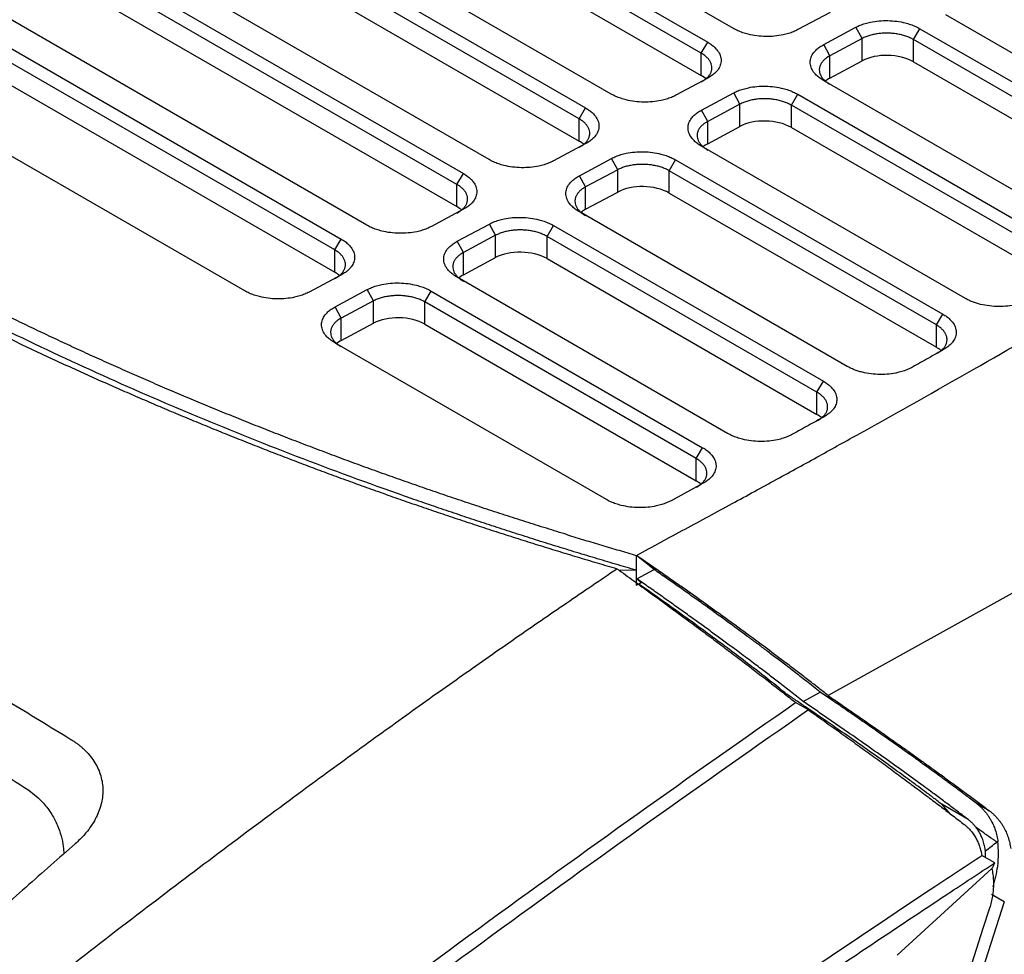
# Model space of a CAD drawing. Header units: millimetres. Extents: x -508 to 796, y -404 to 760.
# Tile 113 of 116: x 695 to 749, y 654 to 706. Entities that reach past the tile are written whole.
import ezdxf

# ---------------------------------------------------------------- set-up
doc = ezdxf.new("R2010")
doc.units = ezdxf.units.MM

msp = doc.modelspace()

# ---------------------------------------------------------------- linework, layer by layer
at = {"color": 7, "linetype": 'Continuous', "lineweight": 25}
for p, q in [((734.241, 705.059), (703.836, 722.612)), ((702.422, 721.853), (732.828, 704.3)), ((732.475, 703.702), (702.069, 721.255)), ((702.069, 720.029), (732.475, 702.477)), ((727.528, 701.454), (697.122, 719.007)), ((695.709, 718.248), (726.115, 700.696)), ((725.761, 700.098), (695.356, 717.65)), ((695.356, 716.425), (725.761, 698.872)), ((720.815, 697.85), (690.409, 715.402)), ((688.996, 714.643), (719.401, 697.091)), ((719.048, 696.493), (688.642, 714.045)), ((688.642, 712.82), (719.048, 695.267)), ((714.101, 694.245), (683.696, 711.798)), ((682.282, 711.039), (712.688, 693.486)), ((712.334, 692.888), (681.929, 710.441)), ((681.929, 709.215), (712.334, 691.662)), ((707.388, 690.64), (676.982, 708.193)), ((739.554, 705.942), (737.789, 704.995)), ((759.607, 697.897), (745.905, 705.807)), ((739.203, 704.178), (740.968, 705.126)), ((741.309, 704.507), (740.968, 705.126)), ((744.138, 704.45), (744.491, 705.048)), ((744.491, 705.048), (758.556, 696.928)), ((741.309, 704.507), (739.544, 703.559)), ((741.309, 703.281), (741.309, 704.507)), ((732.475, 703.702), (732.828, 704.3)), ((739.544, 703.559), (739.203, 704.178)), ((758.202, 696.33), (744.138, 704.45)), ((744.138, 703.224), (744.138, 704.45)), ((732.475, 702.477), (732.475, 703.702)), ((739.544, 702.333), (739.544, 703.559)), ((739.544, 702.333), (741.309, 703.281)), ((744.138, 703.224), (758.202, 695.105)), ((732.841, 702.337), (731.076, 701.39)), ((753.366, 694.019), (739.191, 702.202)), ((732.49, 700.573), (734.255, 701.521)), ((734.596, 700.902), (734.255, 701.521)), ((737.424, 700.845), (737.778, 701.443)), ((737.778, 701.443), (752.211, 693.111)), ((734.596, 700.902), (732.831, 699.954)), ((734.596, 699.676), (734.596, 700.902)), ((751.858, 692.513), (737.424, 700.845)), ((737.424, 699.619), (737.424, 700.845)), ((725.761, 700.098), (726.115, 700.696)), ((732.831, 699.954), (732.49, 700.573)), ((725.761, 698.872), (725.761, 700.098)), ((732.831, 698.728), (732.831, 699.954)), ((732.831, 698.728), (734.596, 699.676)), ((737.424, 699.619), (751.858, 691.287)), ((726.127, 698.733), (724.362, 697.785)), ((746.987, 690.221), (732.478, 698.597)), ((725.776, 696.968), (727.541, 697.916)), ((727.883, 697.297), (727.541, 697.916)), ((730.711, 697.24), (731.064, 697.838)), ((731.064, 697.838), (745.747, 689.362)), ((719.048, 696.493), (719.401, 697.091)), ((726.118, 696.349), (725.776, 696.968)), ((727.883, 697.297), (726.118, 696.349)), ((727.883, 696.071), (727.883, 697.297)), ((745.393, 688.764), (730.711, 697.24)), ((730.711, 696.014), (730.711, 697.24)), ((719.048, 695.267), (719.048, 696.493)), ((726.118, 695.124), (726.118, 696.349)), ((726.118, 695.124), (727.883, 696.071)), ((730.711, 696.014), (745.393, 687.538)), ((719.414, 695.128), (717.649, 694.18)), ((740.496, 686.488), (725.764, 694.992)), ((719.063, 693.364), (720.828, 694.311)), ((721.169, 693.692), (720.828, 694.311)), ((723.998, 693.635), (724.351, 694.233)), ((724.351, 694.233), (739.186, 685.669)), ((721.169, 693.692), (719.404, 692.744)), ((721.169, 692.466), (721.169, 693.692)), ((712.334, 692.888), (712.688, 693.486)), ((719.404, 692.744), (719.063, 693.364)), ((738.833, 685.071), (723.998, 693.635)), ((723.998, 692.409), (723.998, 693.635)), ((712.334, 691.662), (712.334, 692.888)), ((719.404, 691.519), (719.404, 692.744)), ((719.404, 691.519), (721.169, 692.466)), ((723.998, 692.409), (738.833, 683.845)), ((712.7, 691.523), (710.935, 690.575)), ((733.913, 682.808), (719.051, 691.387)), ((780.625, 691.319), (739.448, 668.393)), ((712.35, 689.759), (714.115, 690.706)), ((714.456, 690.087), (714.115, 690.706)), ((717.284, 690.03), (717.637, 690.628)), ((717.637, 690.628), (732.55, 682.02)), ((714.456, 690.087), (712.691, 689.139)), ((714.456, 688.862), (714.456, 690.087)), ((732.197, 681.422), (717.284, 690.03)), ((717.284, 688.805), (717.284, 690.03)), ((712.691, 689.139), (712.35, 689.759)), ((745.393, 688.764), (745.747, 689.362)), ((712.691, 687.914), (712.691, 689.139)), ((712.691, 687.914), (714.456, 688.862)), ((717.284, 688.805), (732.197, 680.196)), ((745.393, 687.538), (745.393, 688.764)), ((727.26, 679.168), (712.337, 687.782)), ((738.833, 685.071), (739.186, 685.669)), ((738.833, 683.845), (738.833, 685.071)), ((732.197, 681.422), (732.55, 682.02)), ((732.197, 680.196), (732.197, 681.422)), ((732.574, 680.063), (730.816, 679.108)), ((728.909, 675.286), (728.909, 676.103)), ((729.885, 675.322), (728.909, 676.103)), ((727.929, 675.303), (728.905, 675.284)), ((728.909, 675.286), (728.905, 675.284)), ((728.905, 675.284), (728.905, 674.467)), ((728.939, 674.808), (729.885, 675.322)), ((728.939, 674.808), (729.181, 674.615)), ((728.905, 674.467), (729.181, 674.615)), ((729.181, 674.615), (729.085, 674.534)), ((738.075, 668.067), (739.006, 668.589)), ((738.367, 667.605), (737.66, 668.014)), ((746.156, 661.896), (745.697, 662.421)), ((747.135, 661.591), (745.698, 662.421)), ((748.299, 662.069), (747.574, 662.488)), ((699.319, 661.883), (699.421, 662.179)), ((748.777, 660.378), (748.715, 660.344)), ((748.602, 659.201), (747.895, 659.609)), ((748.09, 659.496), (748.088, 659.859)), ((748.445, 658.886), (743.238, 654.122)), ((749.127, 657.055), (748.42, 657.464)), ((749.127, 657.055), (730.736, 599.776)), ((748.316, 656.713), (747.952, 655.589)), ((747.952, 655.589), (730.271, 600.9))]:
    msp.add_line(p, q, dxfattribs=at)
for centre, start_param, end_param in [((742.724, 702.465), 0.801672, 2.372468), ((731.06, 701.717), 0.585755, 0.801672), ((740.959, 701.517), 2.372468, 2.595382), ((736.01, 698.86), 0.801672, 2.372468), ((724.347, 698.112), 0.585755, 0.801672), ((734.245, 697.912), 2.372468, 2.595382), ((729.297, 695.255), 0.801672, 2.372468), ((717.634, 694.507), 0.585756, 0.801672), ((727.532, 694.307), 2.372468, 2.595382), ((722.583, 691.65), 0.801672, 2.372468), ((710.92, 690.903), 0.585755, 0.801672), ((720.818, 690.702), 2.372468, 2.595382), ((715.87, 688.045), 0.801672, 2.372468), ((714.105, 687.097), 2.372468, 2.595382), ((743.979, 686.779), 0.603018, 0.801672), ((737.419, 683.086), 0.603955, 0.801672), ((730.782, 679.436), 0.586189, 0.801672)]:
    msp.add_ellipse(centre, major_axis=(2, -0.058), ratio=0.556797, start_param=start_param, end_param=end_param, dxfattribs=at)
for points, knots in [([(737.789, 704.995), (737.749, 704.974), (737.67, 704.933), (737.543, 704.878), (737.41, 704.827), (737.272, 704.782), (737.127, 704.741), (736.878, 704.683), (736.51, 704.626), (736.018, 704.609), (735.525, 704.644), (735.103, 704.723), (734.758, 704.824), (734.482, 704.93), (734.322, 705.016), (734.241, 705.059)], [0, 0, 0, 0, 0.042047, 0.08372, 0.125195, 0.166648, 0.208256, 0.250196, 0.375104, 0.500046, 0.624954, 0.749882, 0.833477, 0.916356, 1, 1, 1, 1]), ([(740.968, 705.126), (741.008, 705.146), (741.086, 705.187), (741.213, 705.242), (741.345, 705.292), (741.483, 705.336), (741.627, 705.376), (741.875, 705.433), (742.242, 705.487), (742.731, 705.502), (743.22, 705.465), (743.638, 705.384), (743.979, 705.283), (744.252, 705.177), (744.411, 705.091), (744.491, 705.048)], [0, 0, 0, 0, 0.041981, 0.083606, 0.125055, 0.166514, 0.208167, 0.250194, 0.374984, 0.50004, 0.624824, 0.749879, 0.833327, 0.916227, 1, 1, 1, 1]), ([(744.138, 704.45), (744.105, 704.468), (744.039, 704.505), (743.933, 704.555), (743.822, 704.6), (743.708, 704.641), (743.59, 704.677), (743.469, 704.709), (743.346, 704.736), (743.222, 704.758), (743.096, 704.776), (742.971, 704.789), (742.845, 704.798), (742.679, 704.804), (742.47, 704.8), (742.221, 704.779), (741.975, 704.739), (741.737, 704.68), (741.51, 704.604), (741.377, 704.539), (741.309, 704.507)], [0, 0, 0, 0, 0.043791, 0.087213, 0.130267, 0.172952, 0.215269, 0.257217, 0.298797, 0.340009, 0.380853, 0.42133, 0.461439, 0.501181, 0.57999, 0.660528, 0.742798, 0.826799, 0.912533, 1, 1, 1, 1]), ([(728.909, 676.103), (729.804, 676.585), (731.559, 677.531), (734.129, 678.925), (736.586, 680.266), (738.928, 681.554), (742.554, 683.562), (747.334, 686.251), (753.272, 689.682), (758.908, 693.046), (763.391, 695.82), (766.738, 697.956), (769.075, 699.477), (771.342, 700.985), (773.544, 702.479), (774.973, 703.477), (775.681, 703.972)], [0, 0, 0, 0, 0.054533, 0.106893, 0.157081, 0.205097, 0.250942, 0.38087, 0.502501, 0.625456, 0.742417, 0.795771, 0.848201, 0.899712, 0.95031, 1, 1, 1, 1]), ([(732.828, 704.3), (732.866, 704.278), (732.942, 704.232), (733.045, 704.16), (733.14, 704.084), (733.226, 704.006), (733.304, 703.924), (733.416, 703.784), (733.53, 703.578), (733.58, 703.305), (733.535, 703.033), (733.409, 702.802), (733.242, 702.615), (733.063, 702.466), (732.915, 702.38), (732.841, 702.337)], [0, 0, 0, 0, 0.042051, 0.083727, 0.125202, 0.166653, 0.208259, 0.250195, 0.375086, 0.500045, 0.62495, 0.749883, 0.833484, 0.916365, 1, 1, 1, 1]), ([(739.191, 702.202), (739.153, 702.225), (739.077, 702.27), (738.973, 702.343), (738.878, 702.419), (738.792, 702.499), (738.715, 702.581), (738.603, 702.723), (738.491, 702.931), (738.447, 703.206), (738.496, 703.48), (738.627, 703.711), (738.797, 703.899), (738.979, 704.048), (739.128, 704.135), (739.203, 704.178)], [0, 0, 0, 0, 0.041982, 0.083605, 0.125054, 0.166512, 0.208165, 0.250194, 0.374964, 0.500038, 0.624818, 0.749876, 0.833341, 0.916242, 1, 1, 1, 1]), ([(732.475, 702.126), (732.506, 702.144), (732.569, 702.178), (732.655, 702.235), (732.733, 702.294), (732.803, 702.356), (732.864, 702.42), (732.917, 702.485), (732.962, 702.553), (732.998, 702.621), (733.026, 702.69), (733.046, 702.759), (733.058, 702.828), (733.063, 702.921), (733.05, 703.039), (733.002, 703.181), (732.921, 703.322), (732.806, 703.457), (732.659, 703.587), (732.537, 703.664), (732.475, 703.702)], [0, 0, 0, 0, 0.043708, 0.087031, 0.12997, 0.172524, 0.214694, 0.25648, 0.297881, 0.338899, 0.379532, 0.419782, 0.459648, 0.499131, 0.57908, 0.66044, 0.74321, 0.827393, 0.912989, 1, 1, 1, 1]), ([(739.544, 703.559), (739.512, 703.541), (739.449, 703.506), (739.363, 703.449), (739.284, 703.389), (739.214, 703.327), (739.153, 703.263), (739.1, 703.197), (739.056, 703.129), (739.02, 703.061), (738.992, 702.992), (738.972, 702.923), (738.961, 702.853), (738.956, 702.761), (738.97, 702.643), (739.018, 702.502), (739.099, 702.362), (739.215, 702.227), (739.361, 702.098), (739.483, 702.022), (739.544, 701.983)], [0, 0, 0, 0, 0.044155, 0.087878, 0.131167, 0.174024, 0.216448, 0.258439, 0.299998, 0.341125, 0.381819, 0.422081, 0.461912, 0.50131, 0.581066, 0.662164, 0.744605, 0.828391, 0.913522, 1, 1, 1, 1]), ([(734.255, 701.521), (734.294, 701.541), (734.373, 701.582), (734.499, 701.637), (734.631, 701.687), (734.769, 701.731), (734.914, 701.771), (735.161, 701.828), (735.528, 701.882), (736.017, 701.897), (736.507, 701.86), (736.924, 701.779), (737.265, 701.678), (737.538, 701.572), (737.698, 701.486), (737.778, 701.443)], [0, 0, 0, 0, 0.041984, 0.08361, 0.12506, 0.166519, 0.208169, 0.250194, 0.374984, 0.50004, 0.624824, 0.749879, 0.833333, 0.916232, 1, 1, 1, 1]), ([(731.076, 701.39), (731.036, 701.369), (730.957, 701.328), (730.83, 701.273), (730.697, 701.222), (730.558, 701.177), (730.414, 701.136), (730.165, 701.078), (729.797, 701.022), (729.304, 701.004), (728.811, 701.039), (728.389, 701.118), (728.045, 701.219), (727.769, 701.325), (727.609, 701.411), (727.528, 701.454)], [0, 0, 0, 0, 0.042047, 0.08372, 0.125195, 0.166648, 0.208256, 0.250196, 0.375104, 0.500046, 0.624954, 0.749882, 0.833477, 0.916356, 1, 1, 1, 1]), ([(737.424, 700.845), (737.391, 700.863), (737.325, 700.9), (737.219, 700.95), (737.108, 700.995), (736.994, 701.036), (736.876, 701.073), (736.755, 701.104), (736.632, 701.131), (736.508, 701.154), (736.382, 701.171), (736.257, 701.185), (736.132, 701.193), (735.966, 701.199), (735.757, 701.195), (735.508, 701.174), (735.262, 701.134), (735.024, 701.075), (734.797, 700.999), (734.663, 700.934), (734.596, 700.902)], [0, 0, 0, 0, 0.043851, 0.087322, 0.130414, 0.173126, 0.215459, 0.257413, 0.298988, 0.340183, 0.381001, 0.421439, 0.461499, 0.501181, 0.579975, 0.660504, 0.742771, 0.826775, 0.912518, 1, 1, 1, 1]), ([(726.115, 700.696), (726.153, 700.673), (726.228, 700.627), (726.332, 700.555), (726.427, 700.48), (726.513, 700.401), (726.59, 700.319), (726.703, 700.179), (726.817, 699.973), (726.866, 699.7), (726.822, 699.428), (726.695, 699.197), (726.528, 699.01), (726.349, 698.861), (726.201, 698.776), (726.127, 698.733)], [0, 0, 0, 0, 0.042051, 0.083727, 0.125202, 0.166653, 0.208259, 0.250195, 0.375086, 0.500045, 0.62495, 0.749883, 0.833484, 0.916365, 1, 1, 1, 1]), ([(732.478, 698.597), (732.439, 698.62), (732.363, 698.666), (732.26, 698.739), (732.164, 698.815), (732.078, 698.894), (732.001, 698.976), (731.89, 699.118), (731.778, 699.326), (731.733, 699.601), (731.783, 699.875), (731.914, 700.106), (732.084, 700.294), (732.266, 700.444), (732.415, 700.53), (732.49, 700.573)], [0, 0, 0, 0, 0.041974, 0.083594, 0.125041, 0.166501, 0.208158, 0.250194, 0.374974, 0.500038, 0.624811, 0.749876, 0.833344, 0.916246, 1, 1, 1, 1]), ([(725.761, 698.522), (725.793, 698.539), (725.856, 698.574), (725.942, 698.63), (726.019, 698.689), (726.089, 698.751), (726.15, 698.815), (726.203, 698.881), (726.248, 698.948), (726.284, 699.016), (726.312, 699.085), (726.332, 699.154), (726.344, 699.223), (726.35, 699.316), (726.337, 699.434), (726.289, 699.576), (726.208, 699.717), (726.093, 699.853), (725.946, 699.982), (725.823, 700.059), (725.761, 700.098)], [0, 0, 0, 0, 0.043708, 0.087031, 0.12997, 0.172524, 0.214694, 0.25648, 0.297881, 0.338899, 0.379532, 0.419782, 0.459648, 0.499131, 0.57908, 0.66044, 0.74321, 0.827393, 0.912989, 1, 1, 1, 1]), ([(732.831, 699.954), (732.799, 699.936), (732.735, 699.901), (732.649, 699.844), (732.57, 699.784), (732.501, 699.722), (732.439, 699.658), (732.386, 699.592), (732.342, 699.524), (732.306, 699.456), (732.278, 699.387), (732.259, 699.318), (732.248, 699.248), (732.243, 699.155), (732.256, 699.038), (732.305, 698.896), (732.387, 698.756), (732.502, 698.621), (732.648, 698.493), (732.77, 698.417), (732.831, 698.378)], [0, 0, 0, 0, 0.0442169, 0.0879896, 0.1313182, 0.1742029, 0.2166436, 0.2586407, 0.300194, 0.3413039, 0.3819704, 0.4221937, 0.4619739, 0.5013111, 0.5813264, 0.66258, 0.745073, 0.8288067, 0.913782, 1, 1, 1, 1]), ([(727.541, 697.916), (727.581, 697.936), (727.659, 697.977), (727.786, 698.032), (727.918, 698.082), (728.056, 698.127), (728.2, 698.166), (728.448, 698.223), (728.815, 698.277), (729.304, 698.292), (729.793, 698.255), (730.211, 698.174), (730.552, 698.073), (730.825, 697.967), (730.984, 697.881), (731.064, 697.838)], [0, 0, 0, 0, 0.04198, 0.083604, 0.125054, 0.166513, 0.208166, 0.250194, 0.374983, 0.50004, 0.624823, 0.749879, 0.833331, 0.91623, 1, 1, 1, 1]), ([(724.362, 697.785), (724.322, 697.764), (724.243, 697.723), (724.116, 697.668), (723.983, 697.617), (723.845, 697.572), (723.7, 697.532), (723.451, 697.473), (723.083, 697.417), (722.591, 697.399), (722.098, 697.434), (721.676, 697.513), (721.331, 697.614), (721.056, 697.72), (720.895, 697.806), (720.815, 697.85)], [0, 0, 0, 0, 0.042047, 0.08372, 0.125195, 0.166648, 0.208256, 0.250196, 0.375104, 0.500046, 0.624954, 0.749882, 0.833477, 0.916356, 1, 1, 1, 1]), ([(730.711, 697.24), (730.678, 697.258), (730.612, 697.295), (730.506, 697.345), (730.395, 697.39), (730.28, 697.431), (730.162, 697.468), (730.042, 697.499), (729.919, 697.526), (729.795, 697.549), (729.669, 697.567), (729.544, 697.58), (729.418, 697.588), (729.252, 697.594), (729.043, 697.591), (728.794, 697.569), (728.548, 697.529), (728.31, 697.47), (728.083, 697.394), (727.95, 697.33), (727.883, 697.297)], [0, 0, 0, 0, 0.04382, 0.087266, 0.130338, 0.173036, 0.21536, 0.257311, 0.298889, 0.340093, 0.380924, 0.421382, 0.461468, 0.50118, 0.58016, 0.660802, 0.743105, 0.827073, 0.912704, 1, 1, 1, 1]), ([(719.401, 697.091), (719.439, 697.068), (719.515, 697.023), (719.618, 696.95), (719.714, 696.875), (719.8, 696.796), (719.877, 696.715), (719.99, 696.575), (720.104, 696.369), (720.153, 696.095), (720.108, 695.823), (719.982, 695.592), (719.815, 695.405), (719.636, 695.256), (719.488, 695.171), (719.414, 695.128)], [0, 0, 0, 0, 0.04205, 0.083725, 0.125199, 0.166651, 0.208258, 0.250195, 0.375096, 0.500045, 0.624943, 0.749883, 0.833485, 0.916365, 1, 1, 1, 1]), ([(725.764, 694.992), (725.726, 695.015), (725.65, 695.061), (725.546, 695.134), (725.451, 695.21), (725.365, 695.289), (725.288, 695.372), (725.176, 695.513), (725.065, 695.721), (725.02, 695.996), (725.069, 696.27), (725.2, 696.502), (725.371, 696.689), (725.552, 696.839), (725.701, 696.925), (725.776, 696.968)], [0, 0, 0, 0, 0.041981, 0.083605, 0.125054, 0.166512, 0.208165, 0.250194, 0.374964, 0.500038, 0.624818, 0.749876, 0.83334, 0.916241, 1, 1, 1, 1]), ([(719.048, 694.917), (719.08, 694.934), (719.143, 694.969), (719.228, 695.025), (719.306, 695.085), (719.376, 695.146), (719.437, 695.21), (719.49, 695.276), (719.535, 695.343), (719.571, 695.411), (719.599, 695.48), (719.619, 695.549), (719.631, 695.618), (719.636, 695.711), (719.623, 695.829), (719.576, 695.971), (719.495, 696.111), (719.38, 696.247), (719.233, 696.377), (719.11, 696.454), (719.048, 696.493)], [0, 0, 0, 0, 0.043715, 0.087043, 0.129986, 0.172543, 0.214715, 0.256501, 0.297902, 0.338918, 0.379548, 0.419794, 0.459655, 0.499131, 0.578965, 0.660255, 0.743003, 0.827209, 0.912874, 1, 1, 1, 1]), ([(726.118, 696.349), (726.086, 696.332), (726.022, 696.297), (725.936, 696.239), (725.857, 696.18), (725.787, 696.117), (725.726, 696.053), (725.673, 695.987), (725.629, 695.92), (725.593, 695.851), (725.565, 695.782), (725.546, 695.713), (725.534, 695.644), (725.529, 695.551), (725.543, 695.433), (725.591, 695.292), (725.673, 695.152), (725.788, 695.017), (725.934, 694.888), (726.056, 694.812), (726.118, 694.774)], [0, 0, 0, 0, 0.0441726, 0.0879091, 0.1312096, 0.1740741, 0.2165027, 0.2584957, 0.300053, 0.3411749, 0.3818614, 0.4221127, 0.461929, 0.5013103, 0.5810958, 0.6622115, 0.7446587, 0.8284385, 0.9135519, 1, 1, 1, 1]), ([(725.115, 677.233), (724.732, 677.351), (723.964, 677.588), (722.82, 677.949), (721.679, 678.315), (720.544, 678.685), (719.414, 679.061), (718.289, 679.441), (717.169, 679.826), (716.054, 680.215), (714.945, 680.61), (713.841, 681.008), (712.744, 681.412), (711.651, 681.82), (710.565, 682.232), (709.485, 682.649), (708.41, 683.07), (707.342, 683.495), (706.28, 683.925), (705.224, 684.359), (704.174, 684.798), (703.131, 685.24), (702.095, 685.687), (701.065, 686.137), (700.042, 686.592), (699.026, 687.05), (698.016, 687.513), (697.013, 687.979), (696.018, 688.449), (695.029, 688.923), (694.048, 689.401), (693.074, 689.882), (692.107, 690.367), (691.148, 690.856), (690.196, 691.347), (689.251, 691.843), (688.314, 692.342), (687.385, 692.844), (686.463, 693.349), (685.549, 693.858), (684.643, 694.369), (684.045, 694.713), (683.746, 694.885)], [0, 0, 0, 0, 0.025202, 0.050404, 0.075604, 0.100802, 0.125997, 0.151189, 0.176375, 0.201557, 0.226732, 0.251901, 0.277062, 0.302214, 0.327358, 0.352491, 0.377614, 0.402725, 0.427824, 0.45291, 0.477982, 0.50304, 0.528082, 0.553108, 0.578118, 0.60311, 0.628083, 0.653038, 0.677973, 0.702887, 0.727781, 0.752652, 0.7775, 0.802325, 0.827127, 0.851903, 0.876654, 0.901378, 0.926076, 0.950746, 0.975387, 1, 1, 1, 1]), ([(717.649, 694.18), (717.609, 694.159), (717.53, 694.119), (717.403, 694.063), (717.27, 694.012), (717.131, 693.967), (716.987, 693.927), (716.738, 693.868), (716.37, 693.812), (715.877, 693.794), (715.384, 693.829), (714.962, 693.908), (714.618, 694.009), (714.342, 694.115), (714.182, 694.201), (714.101, 694.245)], [0, 0, 0, 0, 0.042042, 0.083712, 0.125186, 0.16664, 0.208252, 0.250196, 0.375101, 0.500045, 0.624962, 0.749881, 0.833477, 0.916356, 1, 1, 1, 1]), ([(720.828, 694.311), (720.867, 694.332), (720.946, 694.372), (721.072, 694.427), (721.204, 694.477), (721.343, 694.522), (721.487, 694.561), (721.735, 694.618), (722.101, 694.673), (722.591, 694.687), (723.08, 694.65), (723.498, 694.569), (723.838, 694.468), (724.111, 694.362), (724.271, 694.276), (724.351, 694.233)], [0, 0, 0, 0, 0.041986, 0.083613, 0.125064, 0.166522, 0.208171, 0.250194, 0.374979, 0.50004, 0.624828, 0.749879, 0.833333, 0.916232, 1, 1, 1, 1]), ([(682.724, 694.2), (683.007, 694.037), (683.573, 693.712), (684.43, 693.227), (685.294, 692.746), (686.163, 692.268), (687.039, 691.792), (687.921, 691.32), (688.81, 690.852), (689.704, 690.386), (690.605, 689.924), (691.511, 689.465), (692.424, 689.009), (693.343, 688.557), (694.268, 688.108), (695.198, 687.662), (696.135, 687.22), (697.077, 686.782), (698.025, 686.347), (698.979, 685.915), (699.939, 685.487), (700.904, 685.063), (701.875, 684.642), (702.852, 684.225), (703.834, 683.811), (704.821, 683.401), (705.814, 682.995), (706.813, 682.593), (707.816, 682.194), (708.825, 681.799), (709.84, 681.408), (710.859, 681.021), (711.884, 680.638), (712.914, 680.258), (713.949, 679.883), (714.988, 679.511), (716.033, 679.143), (717.083, 678.78), (718.138, 678.42), (719.197, 678.064), (720.261, 677.713), (721.33, 677.365), (722.404, 677.022), (723.482, 676.683), (724.564, 676.347), (725.652, 676.017), (726.743, 675.69), (727.474, 675.475), (727.84, 675.368)], [0, 0, 0, 0, 0.02154, 0.043088, 0.064645, 0.086211, 0.107786, 0.12937, 0.150963, 0.172565, 0.194175, 0.215794, 0.237422, 0.259059, 0.280705, 0.30236, 0.324024, 0.345696, 0.367377, 0.389068, 0.410767, 0.432475, 0.454191, 0.475917, 0.497652, 0.519395, 0.541148, 0.562909, 0.584679, 0.606458, 0.628246, 0.650042, 0.671848, 0.693663, 0.715486, 0.737318, 0.75916, 0.78101, 0.802869, 0.824736, 0.846613, 0.868499, 0.890394, 0.912297, 0.934209, 0.956131, 0.978061, 1, 1, 1, 1]), ([(728.909, 675.285), (728.526, 675.397), (727.76, 675.619), (726.617, 675.959), (725.479, 676.303), (724.345, 676.652), (723.216, 677.006), (722.092, 677.365), (720.972, 677.728), (719.857, 678.096), (718.746, 678.469), (717.64, 678.846), (714.896, 679.799), (710.571, 681.381), (704.802, 683.686), (699.216, 686.114), (695.027, 688.092), (692.112, 689.545), (690.395, 690.424), (688.7, 691.316), (687.026, 692.22), (685.372, 693.136), (684.288, 693.757), (683.746, 694.068)], [0, 0, 0, 0, 0.0229421, 0.045878, 0.068809, 0.0917364, 0.1146617, 0.1375861, 0.1605111, 0.183438, 0.2063681, 0.2293029, 0.2522436, 0.3779039, 0.5035743, 0.6283369, 0.753109, 0.7942668, 0.8354104, 0.8765477, 0.9176865, 0.9588346, 1, 1, 1, 1]), ([(723.998, 693.635), (723.964, 693.654), (723.899, 693.69), (723.792, 693.74), (723.682, 693.786), (723.567, 693.827), (723.449, 693.863), (723.328, 693.895), (723.205, 693.922), (723.081, 693.944), (722.956, 693.962), (722.83, 693.975), (722.705, 693.984), (722.539, 693.989), (722.33, 693.986), (722.081, 693.964), (721.835, 693.924), (721.597, 693.866), (721.37, 693.789), (721.236, 693.725), (721.169, 693.692)], [0, 0, 0, 0, 0.043836, 0.087295, 0.130377, 0.173083, 0.215412, 0.257364, 0.29894, 0.34014, 0.380964, 0.421412, 0.461484, 0.501181, 0.580016, 0.66057, 0.742845, 0.826841, 0.912559, 1, 1, 1, 1]), ([(712.688, 693.486), (712.726, 693.463), (712.802, 693.418), (712.905, 693.345), (713, 693.27), (713.086, 693.191), (713.163, 693.11), (713.276, 692.97), (713.39, 692.764), (713.439, 692.49), (713.395, 692.219), (713.269, 691.988), (713.102, 691.801), (712.922, 691.652), (712.775, 691.566), (712.7, 691.523)], [0, 0, 0, 0, 0.042051, 0.083727, 0.125202, 0.166653, 0.208259, 0.250195, 0.375086, 0.500045, 0.62495, 0.749883, 0.833484, 0.916365, 1, 1, 1, 1]), ([(719.051, 691.387), (719.013, 691.41), (718.936, 691.456), (718.833, 691.529), (718.737, 691.605), (718.652, 691.684), (718.575, 691.767), (718.463, 691.908), (718.351, 692.116), (718.306, 692.392), (718.356, 692.665), (718.487, 692.897), (718.657, 693.084), (718.839, 693.234), (718.988, 693.32), (719.063, 693.364)], [0, 0, 0, 0, 0.041977, 0.083598, 0.125045, 0.166504, 0.20816, 0.250194, 0.374971, 0.500038, 0.624816, 0.749876, 0.833338, 0.91624, 1, 1, 1, 1]), ([(712.334, 691.312), (712.366, 691.329), (712.429, 691.364), (712.515, 691.42), (712.593, 691.48), (712.662, 691.541), (712.724, 691.605), (712.777, 691.671), (712.821, 691.738), (712.858, 691.806), (712.886, 691.875), (712.905, 691.944), (712.917, 692.014), (712.923, 692.107), (712.91, 692.225), (712.862, 692.367), (712.781, 692.507), (712.666, 692.643), (712.519, 692.773), (712.396, 692.849), (712.334, 692.888)], [0, 0, 0, 0, 0.043708, 0.087031, 0.12997, 0.172524, 0.214694, 0.25648, 0.297881, 0.338899, 0.379532, 0.419782, 0.459648, 0.499131, 0.57908, 0.66044, 0.74321, 0.827393, 0.912989, 1, 1, 1, 1]), ([(719.404, 692.744), (719.372, 692.727), (719.308, 692.692), (719.222, 692.634), (719.144, 692.575), (719.074, 692.512), (719.012, 692.448), (718.959, 692.382), (718.915, 692.315), (718.879, 692.246), (718.852, 692.177), (718.832, 692.108), (718.821, 692.039), (718.816, 691.946), (718.829, 691.828), (718.878, 691.687), (718.96, 691.547), (719.075, 691.412), (719.221, 691.283), (719.343, 691.207), (719.404, 691.169)], [0, 0, 0, 0, 0.0442129, 0.0879824, 0.1313085, 0.1741913, 0.2166309, 0.2586276, 0.3001813, 0.3412922, 0.3819605, 0.4221862, 0.4619695, 0.5013106, 0.5812529, 0.6624627, 0.7449412, 0.8286896, 0.9137088, 1, 1, 1, 1]), ([(714.115, 690.706), (714.154, 690.727), (714.232, 690.767), (714.359, 690.822), (714.491, 690.872), (714.629, 690.917), (714.773, 690.956), (715.021, 691.013), (715.388, 691.068), (715.877, 691.083), (716.366, 691.045), (716.784, 690.965), (717.125, 690.863), (717.398, 690.757), (717.557, 690.671), (717.637, 690.628)], [0, 0, 0, 0, 0.041985, 0.083612, 0.125063, 0.166521, 0.208171, 0.250194, 0.374979, 0.50004, 0.624829, 0.749879, 0.833332, 0.916231, 1, 1, 1, 1]), ([(710.935, 690.575), (710.896, 690.555), (710.816, 690.514), (710.689, 690.458), (710.557, 690.408), (710.418, 690.362), (710.273, 690.322), (710.024, 690.263), (709.656, 690.207), (709.164, 690.189), (708.671, 690.224), (708.249, 690.303), (707.905, 690.404), (707.629, 690.51), (707.468, 690.597), (707.388, 690.64)], [0, 0, 0, 0, 0.042047, 0.08372, 0.125195, 0.166648, 0.208256, 0.250196, 0.375104, 0.500046, 0.624954, 0.749882, 0.833477, 0.916356, 1, 1, 1, 1]), ([(717.284, 690.03), (717.251, 690.049), (717.185, 690.085), (717.078, 690.135), (716.968, 690.181), (716.853, 690.222), (716.735, 690.258), (716.614, 690.29), (716.491, 690.317), (716.367, 690.339), (716.242, 690.357), (716.116, 690.37), (715.991, 690.379), (715.825, 690.384), (715.617, 690.381), (715.368, 690.359), (715.122, 690.319), (714.884, 690.261), (714.656, 690.185), (714.523, 690.12), (714.456, 690.087)], [0, 0, 0, 0, 0.043893, 0.087398, 0.130517, 0.173248, 0.215592, 0.25755, 0.299121, 0.340305, 0.381103, 0.421515, 0.461541, 0.50118, 0.579963, 0.660485, 0.74275, 0.826756, 0.912506, 1, 1, 1, 1]), ([(750.605, 690.196), (750.566, 690.174), (750.488, 690.13), (750.362, 690.071), (750.229, 690.016), (750.09, 689.966), (749.944, 689.922), (749.693, 689.858), (749.318, 689.794), (748.815, 689.769), (748.308, 689.8), (747.9, 689.874), (747.594, 689.958), (747.376, 690.033), (747.171, 690.12), (747.049, 690.187), (746.987, 690.221)], [0, 0, 0, 0, 0.042058, 0.083726, 0.125188, 0.166629, 0.208238, 0.250199, 0.375126, 0.500041, 0.624936, 0.749852, 0.812694, 0.874895, 0.937112, 1, 1, 1, 1]), ([(712.337, 687.782), (712.299, 687.805), (712.223, 687.851), (712.119, 687.924), (712.024, 688), (711.938, 688.079), (711.861, 688.162), (711.749, 688.303), (711.638, 688.511), (711.593, 688.787), (711.643, 689.06), (711.773, 689.292), (711.944, 689.48), (712.126, 689.629), (712.275, 689.715), (712.35, 689.759)], [0, 0, 0, 0, 0.041973, 0.083591, 0.125038, 0.166498, 0.208156, 0.250194, 0.374972, 0.500038, 0.624817, 0.749876, 0.833336, 0.916238, 1, 1, 1, 1]), ([(745.747, 689.362), (745.784, 689.34), (745.858, 689.295), (745.96, 689.224), (746.054, 689.15), (746.139, 689.074), (746.215, 688.994), (746.328, 688.857), (746.443, 688.655), (746.497, 688.387), (746.462, 688.12), (746.346, 687.892), (746.19, 687.706), (746.021, 687.558), (745.881, 687.471), (745.81, 687.428)], [0, 0, 0, 0, 0.042039, 0.083715, 0.125198, 0.166657, 0.208264, 0.250188, 0.375094, 0.500044, 0.62494, 0.749887, 0.833477, 0.916374, 1, 1, 1, 1]), ([(712.691, 689.139), (712.659, 689.122), (712.595, 689.087), (712.509, 689.029), (712.43, 688.97), (712.36, 688.907), (712.299, 688.843), (712.246, 688.777), (712.202, 688.71), (712.166, 688.641), (712.138, 688.572), (712.119, 688.503), (712.107, 688.434), (712.102, 688.341), (712.116, 688.223), (712.165, 688.082), (712.246, 687.942), (712.362, 687.807), (712.507, 687.678), (712.629, 687.602), (712.691, 687.564)], [0, 0, 0, 0, 0.044244, 0.08804, 0.131386, 0.174283, 0.216731, 0.258731, 0.300281, 0.341384, 0.382038, 0.422243, 0.462001, 0.50131, 0.581316, 0.662564, 0.745055, 0.828791, 0.913772, 1, 1, 1, 1]), ([(745.435, 687.211), (745.467, 687.23), (745.532, 687.268), (745.619, 687.33), (745.697, 687.395), (745.766, 687.462), (745.825, 687.532), (745.874, 687.604), (745.914, 687.677), (745.945, 687.751), (745.966, 687.826), (745.978, 687.901), (745.981, 687.997), (745.966, 688.114), (745.916, 688.253), (745.835, 688.39), (745.721, 688.523), (745.576, 688.651), (745.455, 688.726), (745.393, 688.764)], [0, 0, 0, 0, 0.047321, 0.094253, 0.140795, 0.186949, 0.232714, 0.27809, 0.323078, 0.367678, 0.411889, 0.455713, 0.499149, 0.578709, 0.659834, 0.742524, 0.826781, 0.912606, 1, 1, 1, 1]), ([(745.81, 687.428), (745.526, 687.266), (744.953, 686.939), (744.378, 686.613), (744.088, 686.448)], [0, 0, 0, 0, 0.495003, 1, 1, 1, 1]), ([(744.088, 686.448), (744.048, 686.427), (743.97, 686.384), (743.843, 686.326), (743.711, 686.273), (743.572, 686.225), (743.427, 686.182), (743.176, 686.12), (742.804, 686.059), (742.304, 686.037), (741.802, 686.069), (741.399, 686.143), (741.096, 686.227), (740.881, 686.302), (740.678, 686.388), (740.557, 686.455), (740.496, 686.488)], [0, 0, 0, 0, 0.042054, 0.083724, 0.12519, 0.166636, 0.208244, 0.250196, 0.375119, 0.50004, 0.624948, 0.749855, 0.812683, 0.874887, 0.937112, 1, 1, 1, 1]), ([(739.186, 685.669), (739.224, 685.646), (739.299, 685.602), (739.401, 685.53), (739.496, 685.455), (739.581, 685.378), (739.658, 685.297), (739.771, 685.159), (739.885, 684.955), (739.937, 684.685), (739.898, 684.416), (739.778, 684.187), (739.617, 684), (739.444, 683.852), (739.3, 683.765), (739.228, 683.722)], [0, 0, 0, 0, 0.042049, 0.083729, 0.125209, 0.166664, 0.208267, 0.250191, 0.375087, 0.500045, 0.624942, 0.749886, 0.833478, 0.916368, 1, 1, 1, 1]), ([(738.856, 683.508), (738.89, 683.527), (738.956, 683.565), (739.045, 683.627), (739.126, 683.692), (739.196, 683.76), (739.257, 683.83), (739.308, 683.902), (739.35, 683.976), (739.382, 684.05), (739.404, 684.125), (739.417, 684.2), (739.421, 684.297), (739.407, 684.415), (739.358, 684.555), (739.277, 684.694), (739.162, 684.828), (739.016, 684.957), (738.894, 685.033), (738.833, 685.071)], [0, 0, 0, 0, 0.0475028, 0.0945798, 0.1412312, 0.1874571, 0.2332576, 0.278633, 0.3235833, 0.3681088, 0.4122097, 0.455886, 0.499138, 0.5788206, 0.6600194, 0.7427358, 0.8269707, 0.9127251, 1, 1, 1, 1]), ([(739.228, 683.722), (738.941, 683.563), (738.361, 683.24), (737.779, 682.919), (737.485, 682.756)], [0, 0, 0, 0, 0.49394, 1, 1, 1, 1]), ([(669.988, 682.537), (670.805, 682.064), (672.439, 681.118), (674.89, 679.693), (678.801, 677.409), (683.025, 674.921), (687.578, 672.206), (690.98, 670.161), (694.404, 668.087), (696.68, 666.694), (697.831, 665.99)], [0, 0, 0, 0, 0.087977, 0.176008, 0.264056, 0.50937, 0.631091, 0.75468, 0.875935, 1, 1, 1, 1]), ([(737.485, 682.756), (737.445, 682.735), (737.367, 682.693), (737.24, 682.636), (737.107, 682.584), (736.968, 682.537), (736.823, 682.496), (736.573, 682.436), (736.203, 682.377), (735.707, 682.357), (735.209, 682.39), (734.783, 682.469), (734.435, 682.57), (734.156, 682.677), (733.994, 682.764), (733.913, 682.808)], [0, 0, 0, 0, 0.042047, 0.083717, 0.125187, 0.166637, 0.208249, 0.250199, 0.375113, 0.500046, 0.624949, 0.74988, 0.833478, 0.91635, 1, 1, 1, 1]), ([(732.55, 682.02), (732.588, 681.997), (732.663, 681.952), (732.766, 681.88), (732.861, 681.805), (732.947, 681.727), (733.024, 681.645), (733.137, 681.506), (733.251, 681.301), (733.301, 681.029), (733.259, 680.758), (733.135, 680.528), (732.971, 680.341), (732.794, 680.192), (732.648, 680.106), (732.574, 680.063)], [0, 0, 0, 0, 0.042056, 0.083736, 0.125214, 0.166665, 0.208267, 0.250193, 0.375088, 0.500045, 0.62494, 0.749884, 0.833486, 0.91637, 1, 1, 1, 1]), ([(732.206, 679.851), (732.238, 679.868), (732.3, 679.903), (732.384, 679.96), (732.461, 680.019), (732.53, 680.081), (732.59, 680.144), (732.642, 680.21), (732.686, 680.277), (732.722, 680.345), (732.749, 680.413), (732.769, 680.482), (732.78, 680.552), (732.785, 680.644), (732.771, 680.762), (732.723, 680.903), (732.642, 681.042), (732.527, 681.178), (732.381, 681.307), (732.258, 681.383), (732.197, 681.422)], [0, 0, 0, 0, 0.043698, 0.087014, 0.129947, 0.172497, 0.214665, 0.25645, 0.297853, 0.338874, 0.379513, 0.419769, 0.459645, 0.499138, 0.579011, 0.660325, 0.743079, 0.827276, 0.912916, 1, 1, 1, 1]), ([(668.115, 680.15), (668.658, 679.836), (669.752, 679.203), (671.404, 678.234), (673.083, 677.241), (674.789, 676.222), (676.521, 675.179), (678.279, 674.11), (680.064, 673.015), (682.318, 671.621), (685.087, 669.89), (688.416, 667.779), (691.912, 665.538), (694.298, 663.986), (695.52, 663.192)], [0, 0, 0, 0, 0.058848, 0.118743, 0.179684, 0.241668, 0.304695, 0.368762, 0.433867, 0.500008, 0.615679, 0.737578, 0.865689, 1, 1, 1, 1]), ([(730.816, 679.108), (730.776, 679.087), (730.697, 679.046), (730.57, 678.99), (730.437, 678.939), (730.299, 678.893), (730.154, 678.852), (729.905, 678.793), (729.536, 678.736), (729.042, 678.717), (728.548, 678.751), (728.124, 678.831), (727.779, 678.931), (727.502, 679.038), (727.341, 679.124), (727.26, 679.168)], [0, 0, 0, 0, 0.042044, 0.083714, 0.125186, 0.166639, 0.208251, 0.250197, 0.375112, 0.500046, 0.624949, 0.749881, 0.833477, 0.916353, 1, 1, 1, 1]), ([(725.115, 677.233), (725.43, 677.137), (726.058, 676.945), (727.005, 676.661), (727.955, 676.379), (728.591, 676.195), (728.909, 676.103)], [0, 0, 0, 0, 0.250006, 0.500002, 0.749996, 1, 1, 1, 1]), ([(739.448, 668.393), (739.362, 668.461), (739.192, 668.596), (738.928, 668.804), (738.66, 669.014), (738.385, 669.228), (738.104, 669.445), (737.818, 669.665), (737.526, 669.889), (736.954, 670.324), (736.072, 670.987), (734.814, 671.916), (733.475, 672.89), (732.327, 673.711), (731.432, 674.345), (730.812, 674.78), (730.185, 675.219), (729.552, 675.659), (729.123, 675.955), (728.909, 676.103)], [0, 0, 0, 0, 0.032507, 0.064954, 0.097349, 0.1297, 0.162017, 0.194307, 0.226581, 0.258847, 0.38018, 0.500647, 0.625102, 0.747592, 0.798822, 0.849627, 0.900058, 0.950165, 1, 1, 1, 1]), ([(658.544, 621.178), (659.081, 621.636), (660.174, 622.567), (661.838, 623.986), (663.558, 625.454), (665.333, 626.968), (667.843, 629.107), (671.31, 632.05), (676.111, 636.085), (681.53, 640.56), (687.283, 645.23), (694.1, 650.662), (701.772, 656.623), (708.591, 661.742), (713.394, 665.257), (716.401, 667.425), (719.347, 669.519), (722.233, 671.538), (725.056, 673.486), (726.919, 674.745), (727.84, 675.368)], [0, 0, 0, 0, 0.023316, 0.047472, 0.072469, 0.098308, 0.124992, 0.182222, 0.249982, 0.334822, 0.418134, 0.499916, 0.630338, 0.749929, 0.793915, 0.836981, 0.879125, 0.920344, 0.960636, 1, 1, 1, 1]), ([(727.84, 675.368), (727.997, 675.256), (728.31, 675.031), (728.774, 674.696), (729.234, 674.363), (729.69, 674.032), (730.141, 673.704), (730.587, 673.378), (731.029, 673.053), (731.466, 672.731), (731.899, 672.411), (732.328, 672.093), (732.752, 671.778), (733.304, 671.364), (733.977, 670.858), (734.759, 670.265), (735.519, 669.683), (736.256, 669.114), (736.973, 668.555), (737.43, 668.194), (737.66, 668.014)], [0, 0, 0, 0, 0.041203, 0.082457, 0.123772, 0.165157, 0.206621, 0.248175, 0.289826, 0.331584, 0.373459, 0.415459, 0.457594, 0.499872, 0.582641, 0.665559, 0.748691, 0.832099, 0.915848, 1, 1, 1, 1]), ([(739.006, 668.589), (738.882, 668.688), (738.639, 668.882), (738.269, 669.174), (737.907, 669.457), (737.556, 669.73), (737.217, 669.991), (736.893, 670.239), (736.585, 670.473), (736.295, 670.693), (736.024, 670.897), (735.773, 671.085), (735.543, 671.256), (735.336, 671.41), (735.153, 671.545), (734.691, 671.887), (733.847, 672.507), (732.806, 673.259), (731.902, 673.904), (731.244, 674.37), (730.572, 674.842), (730.113, 675.163), (729.883, 675.323)], [0, 0, 0, 0, 0.054065, 0.105507, 0.154113, 0.199881, 0.24281, 0.282899, 0.32015, 0.354564, 0.386144, 0.414893, 0.440813, 0.463905, 0.484171, 0.501611, 0.615387, 0.752754, 0.814664, 0.876501, 0.938275, 1, 1, 1, 1]), ([(738.075, 668.067), (737.954, 668.163), (737.726, 668.344), (737.384, 668.614), (737.051, 668.875), (736.639, 669.195), (736.136, 669.582), (735.495, 670.069), (734.79, 670.598), (734.082, 671.124), (733.42, 671.611), (732.812, 672.055), (732.194, 672.502), (731.565, 672.955), (730.925, 673.411), (730.275, 673.872), (729.614, 674.337), (729.164, 674.651), (728.939, 674.808)], [0, 0, 0, 0, 0.05213, 0.098162, 0.142338, 0.186472, 0.259761, 0.332797, 0.418861, 0.504441, 0.568325, 0.631519, 0.69409, 0.756104, 0.81763, 0.87874, 0.939505, 1, 1, 1, 1]), ([(737.182, 668.464), (737.026, 668.59), (736.494, 669.019), (735.63, 669.699), (734.542, 670.532), (733.163, 671.568), (731.393, 672.868), (729.789, 673.997), (729.052, 674.516)], [0, 0, 0, 0, 0.0762987, 0.2588856, 0.3886661, 0.5178585, 0.7785196, 1, 1, 1, 1]), ([(745.697, 662.421), (745.603, 662.492), (745.435, 662.62), (745.205, 662.794), (745.033, 662.923), (744.92, 663.007), (744.726, 663.15), (744.412, 663.384), (743.8, 663.835), (742.992, 664.423), (741.963, 665.163), (740.904, 665.911), (739.874, 666.628), (739.086, 667.17), (738.542, 667.543), (738.13, 667.825), (737.683, 668.125), (737.343, 668.356), (737.18, 668.467)], [0, 0, 0, 0, 0.041374, 0.074171, 0.098434, 0.114147, 0.121293, 0.178575, 0.242634, 0.363869, 0.484919, 0.613415, 0.726393, 0.822681, 0.863536, 0.896087, 0.94999, 1, 1, 1, 1]), ([(747.575, 662.488), (747.479, 662.559), (747.296, 662.698), (747.022, 662.904), (746.764, 663.097), (746.52, 663.278), (746.293, 663.446), (746.083, 663.601), (745.891, 663.742), (745.525, 664.011), (744.799, 664.54), (743.818, 665.245), (742.794, 665.972), (741.95, 666.564), (741.146, 667.123), (740.388, 667.646), (739.682, 668.13), (739.224, 668.441), (739.006, 668.589)], [0, 0, 0, 0, 0.0406677, 0.0787052, 0.1141147, 0.1468916, 0.1770321, 0.2045336, 0.2293944, 0.2516132, 0.3456312, 0.5023373, 0.6023968, 0.6955568, 0.7818522, 0.8613293, 0.9340334, 1, 1, 1, 1]), ([(739.448, 668.393), (739.573, 668.307), (739.823, 668.138), (740.191, 667.886), (740.55, 667.639), (740.902, 667.397), (741.245, 667.16), (741.58, 666.927), (741.907, 666.699), (742.226, 666.476), (742.537, 666.258), (742.841, 666.045), (743.137, 665.836), (743.426, 665.631), (743.707, 665.432), (743.981, 665.237), (744.347, 664.975), (744.81, 664.643), (745.374, 664.235), (745.949, 663.817), (746.533, 663.389), (747.122, 662.953), (747.717, 662.509), (748.102, 662.218), (748.298, 662.07)], [0, 0, 0, 0, 0.036691, 0.07287, 0.108543, 0.143716, 0.178393, 0.212578, 0.246272, 0.279479, 0.312198, 0.344432, 0.376181, 0.407445, 0.438223, 0.468516, 0.498322, 0.560865, 0.626459, 0.695095, 0.766765, 0.841472, 0.919218, 1, 1, 1, 1]), ([(667.905, 614.78), (673.752, 619.617), (679.586, 624.351), (691.233, 633.623), (708.671, 647.23), (726.029, 659.932), (737.66, 668.014)], [0, 0, 0, 0, 0.25, 0.25, 0.5, 1, 1, 1, 1]), ([(747.135, 661.591), (747.048, 661.658), (746.874, 661.79), (746.607, 661.993), (746.335, 662.197), (746.059, 662.405), (745.778, 662.615), (745.492, 662.827), (744.956, 663.223), (744.151, 663.813), (743.033, 664.618), (741.868, 665.447), (740.85, 666.16), (740.015, 666.74), (739.375, 667.18), (738.73, 667.622), (738.293, 667.919), (738.075, 668.067)], [0, 0, 0, 0, 0.0360692, 0.0720528, 0.1079613, 0.1438057, 0.1795966, 0.215345, 0.2510617, 0.3772376, 0.501749, 0.6275515, 0.7513069, 0.8141833, 0.8765303, 0.9384385, 1, 1, 1, 1]), ([(738.367, 667.605), (738.513, 667.502), (738.806, 667.295), (739.239, 666.987), (739.669, 666.681), (740.096, 666.376), (740.518, 666.073), (740.936, 665.771), (741.351, 665.471), (741.762, 665.173), (742.169, 664.877), (742.572, 664.582), (743.076, 664.212), (743.674, 663.77), (744.359, 663.261), (745.027, 662.76), (745.679, 662.267), (746.316, 661.782), (746.725, 661.467), (746.93, 661.309)], [0, 0, 0, 0, 0.044871, 0.0898158, 0.1348473, 0.1799783, 0.2252215, 0.2705894, 0.3160947, 0.3617497, 0.4075667, 0.4535578, 0.4997352, 0.5823234, 0.6651401, 0.7482512, 0.831722, 0.9156171, 1, 1, 1, 1]), ([(697.831, 665.99), (697.884, 665.956), (697.991, 665.889), (698.143, 665.782), (698.289, 665.672), (698.428, 665.557), (698.624, 665.379), (698.86, 665.128), (699.108, 664.795), (699.306, 664.442), (699.504, 663.951), (699.621, 663.3), (699.558, 662.631), (699.402, 662.099), (699.233, 661.706), (699.015, 661.323), (698.779, 660.992), (698.543, 660.712), (698.321, 660.478), (698.158, 660.33), (698.076, 660.255)], [0, 0, 0, 0, 0.02504, 0.050038, 0.07503, 0.100054, 0.125149, 0.18695, 0.248936, 0.31072, 0.372698, 0.497473, 0.623805, 0.686498, 0.749237, 0.811749, 0.874289, 0.91621, 0.958063, 1, 1, 1, 1]), ([(695.52, 663.192), (695.795, 662.976), (696.256, 662.615), (696.781, 661.91), (697.178, 661.116), (697.409, 660.361), (697.435, 659.83), (697.441, 659.696)], [0, 0, 0, 0, 0.279114, 0.467985, 0.628804, 0.906619, 1, 1, 1, 1]), ([(747.574, 662.488), (747.616, 662.455), (747.702, 662.388), (747.825, 662.278), (747.944, 662.159), (748.059, 662.03), (748.168, 661.892), (748.272, 661.743), (748.396, 661.542), (748.519, 661.299), (748.639, 660.995), (748.729, 660.695), (748.761, 660.479), (748.777, 660.378)], [0, 0, 0, 0, 0.066928, 0.135387, 0.205368, 0.276856, 0.349832, 0.424266, 0.500124, 0.638468, 0.750042, 0.882962, 1, 1, 1, 1]), ([(748.298, 662.07), (748.342, 662.035), (748.431, 661.966), (748.557, 661.852), (748.676, 661.731), (748.788, 661.603), (748.893, 661.469), (748.99, 661.327), (749.104, 661.14), (749.225, 660.904), (749.339, 660.611), (749.428, 660.307), (749.464, 660.094), (749.482, 659.987)], [0, 0, 0, 0, 0.072125, 0.143807, 0.215179, 0.286371, 0.357513, 0.428731, 0.50015, 0.627065, 0.752234, 0.876326, 1, 1, 1, 1]), ([(746.93, 661.309), (746.97, 661.277), (747.048, 661.214), (747.156, 661.112), (747.254, 661.008), (747.341, 660.902), (747.42, 660.797), (747.491, 660.691), (747.577, 660.547), (747.673, 660.358), (747.769, 660.116), (747.844, 659.868), (747.878, 659.694), (747.895, 659.609)], [0, 0, 0, 0, 0.08179, 0.160154, 0.235092, 0.306606, 0.374695, 0.43936, 0.500603, 0.630187, 0.756606, 0.879873, 1, 1, 1, 1]), ([(747.135, 661.591), (747.176, 661.559), (747.257, 661.494), (747.371, 661.386), (747.479, 661.271), (747.545, 661.188), (747.578, 661.146)], [0, 0, 0, 0, 0.250825, 0.500712, 0.750242, 1, 1, 1, 1]), ([(748.715, 660.344), (748.678, 660.371), (748.59, 660.435), (748.406, 660.562), (748.201, 660.701), (747.914, 660.905), (747.718, 661.046), (747.578, 661.146)], [0, 0, 0, 0, 0.106169, 0.250292, 0.49997, 0.643891, 1, 1, 1, 1]), ([(748.088, 659.859), (748.082, 659.903), (748.071, 659.995), (748.044, 660.132), (748.009, 660.274), (747.965, 660.417), (747.904, 660.581), (747.821, 660.763), (747.711, 660.961), (747.623, 661.084), (747.578, 661.146)], [0, 0, 0, 0, 0.091948, 0.188433, 0.289478, 0.395106, 0.505334, 0.661994, 0.826876, 1, 1, 1, 1]), ([(698.076, 660.255), (697.627, 659.86), (696.72, 659.062), (695.345, 657.851), (693.943, 656.617), (692.515, 655.359), (691.061, 654.077), (689.58, 652.772), (686.949, 650.449), (683.049, 647.002), (678.786, 643.216), (675.273, 640.08), (672.636, 637.716), (669.952, 635.3), (667.176, 632.789), (664.439, 630.299), (661.61, 627.713), (658.865, 625.191), (656.973, 623.441), (656.071, 622.607)], [0, 0, 0, 0, 0.032812, 0.066175, 0.100087, 0.134548, 0.169557, 0.205113, 0.241215, 0.358747, 0.484201, 0.544766, 0.608286, 0.67131, 0.735114, 0.805075, 0.865436, 0.935859, 1, 1, 1, 1]), ([(748.515, 657.891), (748.615, 658.27), (748.85, 659.16), (748.803, 659.934), (748.777, 660.378)], [0, 0, 0, 0, 0.425138, 1, 1, 1, 1]), ([(746.022, 657.501), (746.451, 657.785), (747.312, 658.354), (748.171, 658.918), (748.602, 659.201)], [0, 0, 0, 0, 0.49885, 1, 1, 1, 1]), ([(748.445, 658.886), (748.474, 658.94), (748.533, 659.048), (748.579, 659.15), (748.602, 659.201)], [0, 0, 0, 0, 0.504431, 1, 1, 1, 1]), ([(748.445, 658.886), (748.454, 658.837), (748.486, 658.676), (748.52, 658.401), (748.535, 658.06), (748.521, 657.718), (748.48, 657.379), (748.415, 657.043), (748.349, 656.823), (748.316, 656.713)], [0, 0, 0, 0, 0.0708612, 0.2303878, 0.3877986, 0.5432743, 0.6970027, 0.8491779, 1, 1, 1, 1]), ([(678.313, 609.782), (679.05, 610.312), (680.527, 611.375), (682.743, 612.972), (684.965, 614.576), (687.194, 616.185), (689.431, 617.799), (691.674, 619.418), (693.924, 621.042), (696.181, 622.67), (698.445, 624.302), (700.716, 625.937), (702.994, 627.576), (705.28, 629.216), (707.573, 630.859), (709.873, 632.504), (712.397, 634.304), (715.151, 636.261), (718.138, 638.376), (721.147, 640.496), (724.179, 642.621), (727.233, 644.749), (730.31, 646.88), (733.41, 649.011), (736.532, 651.141), (739.676, 653.268), (742.843, 655.394), (744.959, 656.797), (746.022, 657.501)], [0, 0, 0, 0, 0.031873, 0.063902, 0.096089, 0.128432, 0.160933, 0.193591, 0.226407, 0.25938, 0.292512, 0.325802, 0.35925, 0.392857, 0.426623, 0.460547, 0.494631, 0.538499, 0.582781, 0.627478, 0.672588, 0.718114, 0.764055, 0.810412, 0.857185, 0.904374, 0.951979, 1, 1, 1, 1])]:
    msp.add_open_spline(points, degree=3, knots=knots, dxfattribs=at)
for points in [[(738.367, 667.605), (726.736, 659.523), (703.591, 642.588), (680.309, 624.044), (668.612, 614.372)], [(748.088, 659.859), (748.297, 660.021), (748.506, 660.182), (748.715, 660.344)], [(745.315, 657.909), (746.176, 658.479), (747.036, 659.045), (747.895, 659.609)], [(677.748, 610.109), (689.306, 618.43), (712.028, 635.026), (734.263, 650.595), (745.315, 657.909)]]:
    msp.add_open_spline(points, degree=3, dxfattribs=at)

doc.saveas('drawing.dxf')
